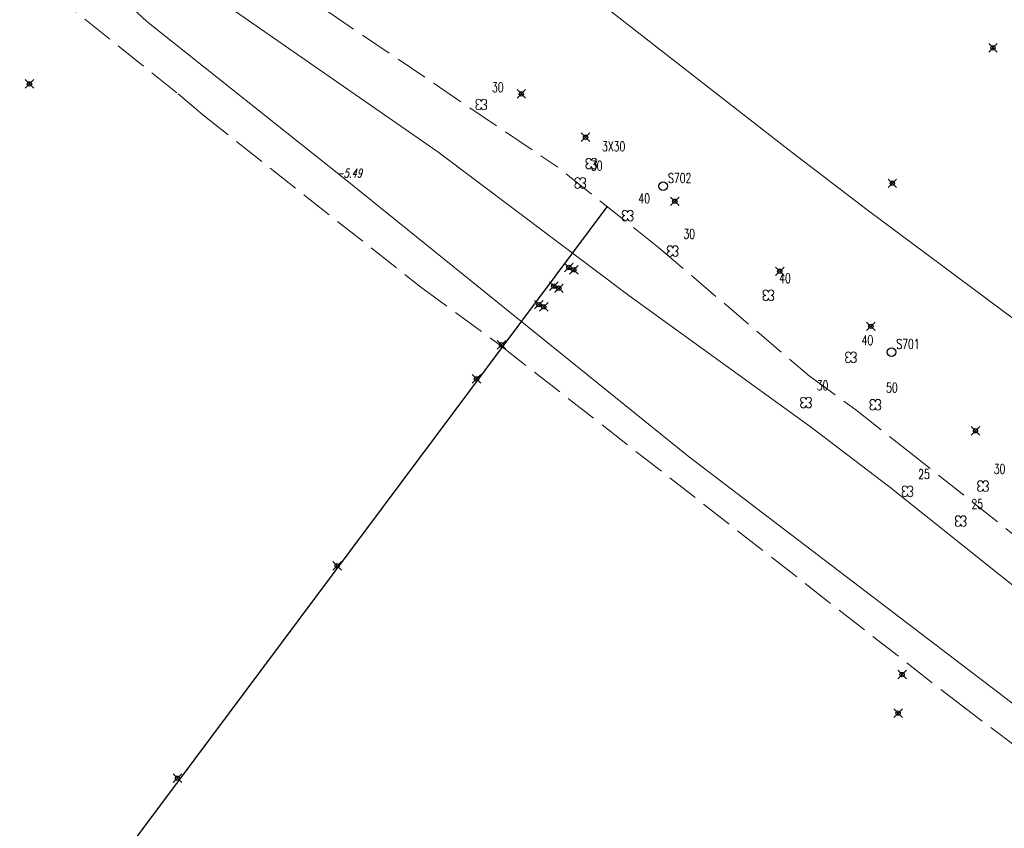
# Model space of a CAD drawing. Header units: metres. Extents: x 113132 to 113925, y 483082 to 483769.
# Tile 6 of 54: x 113252 to 113298, y 483664 to 483702. Entities that reach past the tile are written whole.
import ezdxf
from ezdxf.enums import TextEntityAlignment as Align

# ---------------------------------------------------------------- set-up
doc = ezdxf.new("R2010")
doc.units = ezdxf.units.M
doc.header["$PDMODE"] = 35
doc.header["$PDSIZE"] = 0.2
doc.linetypes.add('TALUDLIJN', pattern=[2, 1.5, -0.5])
for name, color, linetype in [('$detailpunten', 4, 'CONTINUOUS'), ('M01_Verzgrslgpnt', 7, 'CONTINUOUS'), ('profiellijn_50m', 6, 'CONTINUOUS')]:
    doc.layers.add(name, color=color, linetype=linetype)
for name, color, linetype, lineweight in [('BOOM_boom', 7, 'CONTINUOUS', 18), ('KSLT_kant_sloot', 4, 'CONTINUOUS', 18), ('KTEG_kant_tegels', 7, 'CONTINUOUS', 18), ('TALH_talud_hoog', 32, 'TALUDLIJN', 18)]:
    doc.layers.add(name, color=color, linetype=linetype, lineweight=lineweight)
doc.layers.add('Defpoints2', color=11, linetype='CONTINUOUS', lineweight=18, plot=False)
doc.styles.add('Romans', font='romans.shx', dxfattribs={"width": 0.7, "height": 2})
doc.styles.get("Standard").update_dxf_attribs({"font": 'romans.shx', "height": 0.9})

# ---------------------------------------------------------------- blocks, each defined once
blk = doc.blocks.new('mvpnt-flat-28')
at = {"layer": '$detailpunten', "linetype": 'Continuous'}
blk.add_point((0, 0), dxfattribs=at)
blk = doc.blocks.new('mvpnt-flat-30')
at = {"layer": '$detailpunten', "linetype": 'Continuous'}
blk.add_point((0, 0), dxfattribs=at)
blk = doc.blocks.new('mvpnt-flat-31')
at = {"layer": '$detailpunten', "linetype": 'Continuous'}
blk.add_point((0, 0), dxfattribs=at)
blk = doc.blocks.new('mvpnt-flat-32')
at = {"layer": '$detailpunten', "linetype": 'Continuous'}
blk.add_point((0, 0), dxfattribs=at)
blk = doc.blocks.new('mvpnt-flat-33')
at = {"layer": '$detailpunten', "linetype": 'Continuous'}
blk.add_point((0, 0), dxfattribs=at)
blk = doc.blocks.new('mvpnt-flat-42')
at = {"layer": '$detailpunten', "linetype": 'Continuous'}
blk.add_point((0, 0), dxfattribs=at)
blk = doc.blocks.new('mvpnt-flat-43')
at = {"layer": '$detailpunten', "linetype": 'Continuous'}
blk.add_point((0, 0), dxfattribs=at)
blk = doc.blocks.new('mvpnt-flat-130')
at = {"layer": '$detailpunten', "linetype": 'Continuous'}
blk.add_point((0, 0), dxfattribs=at)
blk = doc.blocks.new('mvpnt-flat-131')
at = {"layer": '$detailpunten', "linetype": 'Continuous'}
blk.add_point((0, 0), dxfattribs=at)
blk = doc.blocks.new('mvpnt-flat-730')
at = {"layer": '$detailpunten', "linetype": 'Continuous'}
blk.add_point((0, 0), dxfattribs=at)
blk = doc.blocks.new('mvpnt-flat-731')
at = {"layer": '$detailpunten', "linetype": 'Continuous'}
blk.add_point((0, 0), dxfattribs=at)
blk = doc.blocks.new('mvpnt-flat-732')
at = {"layer": '$detailpunten', "linetype": 'Continuous'}
blk.add_point((0, 0), dxfattribs=at)
blk = doc.blocks.new('mvpnt-flat-733')
at = {"layer": '$detailpunten', "linetype": 'Continuous'}
blk.add_point((0, 0), dxfattribs=at)
blk = doc.blocks.new('mvpnt-flat-735')
at = {"layer": '$detailpunten', "linetype": 'Continuous'}
blk.add_point((0, 0), dxfattribs=at)
blk = doc.blocks.new('mvpnt-flat-736')
at = {"layer": '$detailpunten', "linetype": 'Continuous'}
blk.add_point((0, 0), dxfattribs=at)
blk = doc.blocks.new('mvpnt-flat-853')
at = {"layer": '$detailpunten', "linetype": 'Continuous'}
blk.add_point((0, 0), dxfattribs=at)
blk = doc.blocks.new('mvpnt-flat-854')
at = {"layer": '$detailpunten', "linetype": 'Continuous'}
blk.add_point((0, 0), dxfattribs=at)
blk = doc.blocks.new('mvpnt-flat-855')
at = {"layer": '$detailpunten', "linetype": 'Continuous'}
blk.add_point((0, 0), dxfattribs=at)
blk = doc.blocks.new('mvpnt-flat-856')
at = {"layer": '$detailpunten', "linetype": 'Continuous'}
blk.add_point((0, 0), dxfattribs=at)
blk = doc.blocks.new('mvpnt-flat-857')
at = {"layer": '$detailpunten', "linetype": 'Continuous'}
blk.add_point((0, 0), dxfattribs=at)
blk = doc.blocks.new('mvpnt-flat-858')
at = {"layer": '$detailpunten', "linetype": 'Continuous'}
blk.add_point((0, 0), dxfattribs=at)
blk = doc.blocks.new('BOOM-flat-31')
at = {"layer": 'BOOM_boom'}
for centre, start, end in [((-0.125, 0.125), 0, 270), ((-0.125, -0.125), 90, 0), ((0.125, 0.125), 270, 180), ((0.125, -0.125), 180, 90)]:
    blk.add_arc(centre, 0.125, start, end, dxfattribs=at)
at = {"layer": 'BOOM_boom', "style": 'Romans', "width": 0.7}
for tag, p in [('STAMDIAMETER', (0.5, 0.575)), ('KRUINDIAMETER', (0.5, -0.175)), ('SOORT', (0.5, -0.875))]:
    blk.add_attdef(tag, p, '', height=0.45, dxfattribs=at)
blk = doc.blocks.new('BOOM-flat-32')
at = {"layer": 'BOOM_boom'}
for centre, start, end in [((-0.125, 0.125), 0, 270), ((-0.125, -0.125), 90, 0), ((0.125, 0.125), 270, 180), ((0.125, -0.125), 180, 90)]:
    blk.add_arc(centre, 0.125, start, end, dxfattribs=at)
at = {"layer": 'BOOM_boom', "style": 'Romans', "width": 0.7}
for tag, p in [('STAMDIAMETER', (0.5, 0.575)), ('KRUINDIAMETER', (0.5, -0.175)), ('SOORT', (0.5, -0.875))]:
    blk.add_attdef(tag, p, '', height=0.45, dxfattribs=at)
blk = doc.blocks.new('BOOM-flat-33')
at = {"layer": 'BOOM_boom'}
for centre, start, end in [((-0.125, 0.125), 0, 270), ((-0.125, -0.125), 90, 0), ((0.125, 0.125), 270, 180), ((0.125, -0.125), 180, 90)]:
    blk.add_arc(centre, 0.125, start, end, dxfattribs=at)
at = {"layer": 'BOOM_boom', "style": 'Romans', "width": 0.7}
for tag, p in [('STAMDIAMETER', (0.5, 0.575)), ('KRUINDIAMETER', (0.5, -0.175)), ('SOORT', (0.5, -0.875))]:
    blk.add_attdef(tag, p, '', height=0.45, dxfattribs=at)
blk = doc.blocks.new('BOOM-flat-34')
at = {"layer": 'BOOM_boom'}
for centre, start, end in [((-0.125, 0.125), 0, 270), ((-0.125, -0.125), 90, 0), ((0.125, 0.125), 270, 180), ((0.125, -0.125), 180, 90)]:
    blk.add_arc(centre, 0.125, start, end, dxfattribs=at)
at = {"layer": 'BOOM_boom', "style": 'Romans', "width": 0.7}
for tag, p in [('STAMDIAMETER', (0.5, 0.575)), ('KRUINDIAMETER', (0.5, -0.175)), ('SOORT', (0.5, -0.875))]:
    blk.add_attdef(tag, p, '', height=0.45, dxfattribs=at)
blk = doc.blocks.new('BOOM-flat-35')
at = {"layer": 'BOOM_boom'}
for centre, start, end in [((-0.125, 0.125), 0, 270), ((-0.125, -0.125), 90, 0), ((0.125, 0.125), 270, 180), ((0.125, -0.125), 180, 90)]:
    blk.add_arc(centre, 0.125, start, end, dxfattribs=at)
at = {"layer": 'BOOM_boom', "style": 'Romans', "width": 0.7}
for tag, p in [('STAMDIAMETER', (0.5, 0.575)), ('KRUINDIAMETER', (0.5, -0.175)), ('SOORT', (0.5, -0.875))]:
    blk.add_attdef(tag, p, '', height=0.45, dxfattribs=at)
blk = doc.blocks.new('GPON-flat-5')
at = {"layer": 'M01_Verzgrslgpnt', "color": 7}
blk.add_circle((0, 0), 0.2, dxfattribs=at)
at = {"layer": 'M01_Verzgrslgpnt', "color": 7, "style": 'Romans', "width": 0.7}
for tag, p in [('PNUM', (0.225, 0.15)), ('OMSCHRIJVING', (0.225, -0.5))]:
    blk.add_attdef(tag, p, '', height=0.45, dxfattribs=at)
blk = doc.blocks.new('BOOM-flat-36')
at = {"layer": 'BOOM_boom'}
for centre, start, end in [((-0.125, 0.125), 0, 270), ((-0.125, -0.125), 90, 0), ((0.125, 0.125), 270, 180), ((0.125, -0.125), 180, 90)]:
    blk.add_arc(centre, 0.125, start, end, dxfattribs=at)
at = {"layer": 'BOOM_boom', "style": 'Romans', "width": 0.7}
for tag, p in [('STAMDIAMETER', (0.5, 0.575)), ('KRUINDIAMETER', (0.5, -0.175)), ('SOORT', (0.5, -0.875))]:
    blk.add_attdef(tag, p, '', height=0.45, dxfattribs=at)
blk = doc.blocks.new('BOOM-flat-37')
at = {"layer": 'BOOM_boom'}
for centre, start, end in [((-0.125, 0.125), 0, 270), ((-0.125, -0.125), 90, 0), ((0.125, 0.125), 270, 180), ((0.125, -0.125), 180, 90)]:
    blk.add_arc(centre, 0.125, start, end, dxfattribs=at)
at = {"layer": 'BOOM_boom', "style": 'Romans', "width": 0.7}
for tag, p in [('STAMDIAMETER', (0.5, 0.575)), ('KRUINDIAMETER', (0.5, -0.175)), ('SOORT', (0.5, -0.875))]:
    blk.add_attdef(tag, p, '', height=0.45, dxfattribs=at)
blk = doc.blocks.new('BOOM-flat-38')
at = {"layer": 'BOOM_boom'}
for centre, start, end in [((-0.125, 0.125), 0, 270), ((-0.125, -0.125), 90, 0), ((0.125, 0.125), 270, 180), ((0.125, -0.125), 180, 90)]:
    blk.add_arc(centre, 0.125, start, end, dxfattribs=at)
at = {"layer": 'BOOM_boom', "style": 'Romans', "width": 0.7}
for tag, p in [('STAMDIAMETER', (0.5, 0.575)), ('KRUINDIAMETER', (0.5, -0.175)), ('SOORT', (0.5, -0.875))]:
    blk.add_attdef(tag, p, '', height=0.45, dxfattribs=at)
blk = doc.blocks.new('BOOM-flat-39')
at = {"layer": 'BOOM_boom'}
for centre, start, end in [((-0.125, 0.125), 0, 270), ((-0.125, -0.125), 90, 0), ((0.125, 0.125), 270, 180), ((0.125, -0.125), 180, 90)]:
    blk.add_arc(centre, 0.125, start, end, dxfattribs=at)
at = {"layer": 'BOOM_boom', "style": 'Romans', "width": 0.7}
for tag, p in [('STAMDIAMETER', (0.5, 0.575)), ('KRUINDIAMETER', (0.5, -0.175)), ('SOORT', (0.5, -0.875))]:
    blk.add_attdef(tag, p, '', height=0.45, dxfattribs=at)
blk = doc.blocks.new('BOOM-flat-40')
at = {"layer": 'BOOM_boom'}
for centre, start, end in [((-0.125, 0.125), 0, 270), ((-0.125, -0.125), 90, 0), ((0.125, 0.125), 270, 180), ((0.125, -0.125), 180, 90)]:
    blk.add_arc(centre, 0.125, start, end, dxfattribs=at)
at = {"layer": 'BOOM_boom', "style": 'Romans', "width": 0.7}
for tag, p in [('STAMDIAMETER', (0.5, 0.575)), ('KRUINDIAMETER', (0.5, -0.175)), ('SOORT', (0.5, -0.875))]:
    blk.add_attdef(tag, p, '', height=0.45, dxfattribs=at)
blk = doc.blocks.new('BOOM-flat-41')
at = {"layer": 'BOOM_boom'}
for centre, start, end in [((-0.125, 0.125), 0, 270), ((-0.125, -0.125), 90, 0), ((0.125, 0.125), 270, 180), ((0.125, -0.125), 180, 90)]:
    blk.add_arc(centre, 0.125, start, end, dxfattribs=at)
at = {"layer": 'BOOM_boom', "style": 'Romans', "width": 0.7}
for tag, p in [('STAMDIAMETER', (0.5, 0.575)), ('KRUINDIAMETER', (0.5, -0.175)), ('SOORT', (0.5, -0.875))]:
    blk.add_attdef(tag, p, '', height=0.45, dxfattribs=at)
blk = doc.blocks.new('BOOM-flat-42')
at = {"layer": 'BOOM_boom'}
for centre, start, end in [((-0.125, 0.125), 0, 270), ((-0.125, -0.125), 90, 0), ((0.125, 0.125), 270, 180), ((0.125, -0.125), 180, 90)]:
    blk.add_arc(centre, 0.125, start, end, dxfattribs=at)
at = {"layer": 'BOOM_boom', "style": 'Romans', "width": 0.7}
for tag, p in [('STAMDIAMETER', (0.5, 0.575)), ('KRUINDIAMETER', (0.5, -0.175)), ('SOORT', (0.5, -0.875))]:
    blk.add_attdef(tag, p, '', height=0.45, dxfattribs=at)
blk = doc.blocks.new('GPON-flat-7')
at = {"layer": 'M01_Verzgrslgpnt', "color": 7}
blk.add_circle((0, 0), 0.2, dxfattribs=at)
at = {"layer": 'M01_Verzgrslgpnt', "color": 7, "style": 'Romans', "width": 0.7}
for tag, p in [('PNUM', (0.225, 0.15)), ('OMSCHRIJVING', (0.225, -0.5))]:
    blk.add_attdef(tag, p, '', height=0.45, dxfattribs=at)

msp = doc.modelspace()

# ---------------------------------------------------------------- linework, layer by layer
at = {"layer": 'Defpoints2'}
msp.add_polyline3d([(113280.381, 483688.801, 0), (113271.494, 483695.491, 0), (113261.311, 483702.577, 0), (113258.797, 483704.371, 0), (113257.394, 483703.444, 0), (113257.08, 483702.37, 0), (113257.956, 483701.572, 0)], dxfattribs=at)
at = {"layer": 'KSLT_kant_sloot'}
for points in [[(113257.956, 483701.572, 0), (113267.123, 483694.276, 0), (113283.143, 483681.324, 0), (113301.017, 483667.688, 0)], [(113280.381, 483688.801, 0), (113288.891, 483682.665, 0)], [(113288.891, 483682.665, 0), (113292.527, 483679.885, 0), (113318.434, 483659.183, 0)]]:
    msp.add_polyline3d(points, dxfattribs=at)
at = {"layer": 'KTEG_kant_tegels'}
for points in [[(113278.886, 483702.559, 0), (113287.783, 483695.623, 0), (113291.469, 483692.801, 0)], [(113306.438, 483692.731, 0), (113301.182, 483685.777, 0), (113299.845, 483686.548, 0), (113291.469, 483692.801, 0)]]:
    msp.add_polyline3d(points, dxfattribs=at)
at = {"layer": 'profiellijn_50m'}
msp.add_line((113223.213, 483617.671), (113279.38, 483692.942), dxfattribs=at)
at = {"layer": 'TALH_talud_hoog'}
for points in [[(113260.554, 483697.222, 0), (113259.355, 483698.237, 0), (113254.431, 483702.191, 0), (113254.49, 483703.829, 0), (113256.747, 483706.237, 0), (113258.463, 483707.217, 0), (113263.018, 483704.298, 0), (113271.324, 483698.672, 0), (113277.079, 483694.776, 0)], [(113260.554, 483697.222, 0), (113270.705, 483689.192, 0), (113274.411, 483686.473, 0), (113295.626, 483669.89, 0), (113308.628, 483660.082, 0), (113323.307, 483649.624, 0), (113334.114, 483641.235, 0), (113352.633, 483627.141, 0), (113369.948, 483614.621, 0), (113371.847, 483612.877, 0), (113373.342, 483611.8, 0)], [(113281.77, 483691.037, 0), (113277.079, 483694.776, 0)], [(113281.77, 483691.037, 0), (113288.775, 483685.063, 0)], [(113288.775, 483685.063, 0), (113290.943, 483683.478, 0), (113293.23, 483681.687, 0), (113314.099, 483665.071, 0)]]:
    msp.add_polyline3d(points, dxfattribs=at)

# ---------------------------------------------------------------- block references
at = {"layer": 'Defpoints2'}
for name, p in [('mvpnt-flat-131', (113297.33, 483700.335)), ('mvpnt-flat-28', (113252.49, 483698.658)), ('mvpnt-flat-736', (113275.38, 483698.194)), ('mvpnt-flat-735', (113278.37, 483696.176)), ('mvpnt-flat-130', (113292.645, 483694.03)), ('mvpnt-flat-730', (113282.518, 483693.192)), ('mvpnt-flat-853', (113277.591, 483690.11)), ('mvpnt-flat-854', (113277.824, 483690.006)), ('mvpnt-flat-731', (113287.407, 483689.932)), ('mvpnt-flat-855', (113276.891, 483689.244)), ('mvpnt-flat-856', (113277.124, 483689.14)), ('mvpnt-flat-857', (113276.19, 483688.378)), ('mvpnt-flat-858', (113276.423, 483688.273)), ('mvpnt-flat-732', (113291.649, 483687.368)), ('mvpnt-flat-30', (113274.457, 483686.51)), ('mvpnt-flat-31', (113273.296, 483684.92)), ('mvpnt-flat-733', (113296.515, 483682.507)), ('mvpnt-flat-32', (113266.806, 483676.22)), ('mvpnt-flat-43', (113293.098, 483671.149)), ('mvpnt-flat-42', (113292.912, 483669.357)), ('mvpnt-flat-33', (113259.378, 483666.321))]:
    msp.add_blockref(name, p, dxfattribs=at)
for name, p, values in [('BOOM-flat-31', (113273.515, 483697.7), {'STAMDIAMETER': '30'}), ('BOOM-flat-32', (113278.637, 483694.948), {'STAMDIAMETER': '3X30'}), ('BOOM-flat-33', (113278.119, 483694.045), {'STAMDIAMETER': '30'}), ('GPON-flat-5', (113281.986, 483693.898), {'PNUM': 'S702'}), ('BOOM-flat-34', (113280.327, 483692.524), {'STAMDIAMETER': '40'}), ('BOOM-flat-35', (113282.424, 483690.874), {'STAMDIAMETER': '30'}), ('BOOM-flat-38', (113286.878, 483688.812), {'STAMDIAMETER': '40'}), ('BOOM-flat-40', (113290.716, 483685.924), {'STAMDIAMETER': '40'}), ('GPON-flat-7', (113292.61, 483686.171), {'PNUM': 'S701'}), ('BOOM-flat-39', (113288.629, 483683.818), {'STAMDIAMETER': '30'}), ('BOOM-flat-41', (113291.855, 483683.714), {'STAMDIAMETER': '50'}), ('BOOM-flat-42', (113296.865, 483679.926), {'STAMDIAMETER': '30'}), ('BOOM-flat-37', (113293.351, 483679.686), {'STAMDIAMETER': '25'}), ('BOOM-flat-36', (113295.828, 483678.297), {'STAMDIAMETER': '25'})]:
    msp.add_blockref(name, p, dxfattribs=at).add_auto_attribs(values)

# ---------------------------------------------------------------- texts
at = {"layer": 'Defpoints2', "oblique": 15, "width": 0.7125}
msp.add_text('-5.49', height=0.4, dxfattribs=at).set_placement((113267.379, 483694.3), align=Align.CENTER)

doc.saveas('drawing.dxf')
